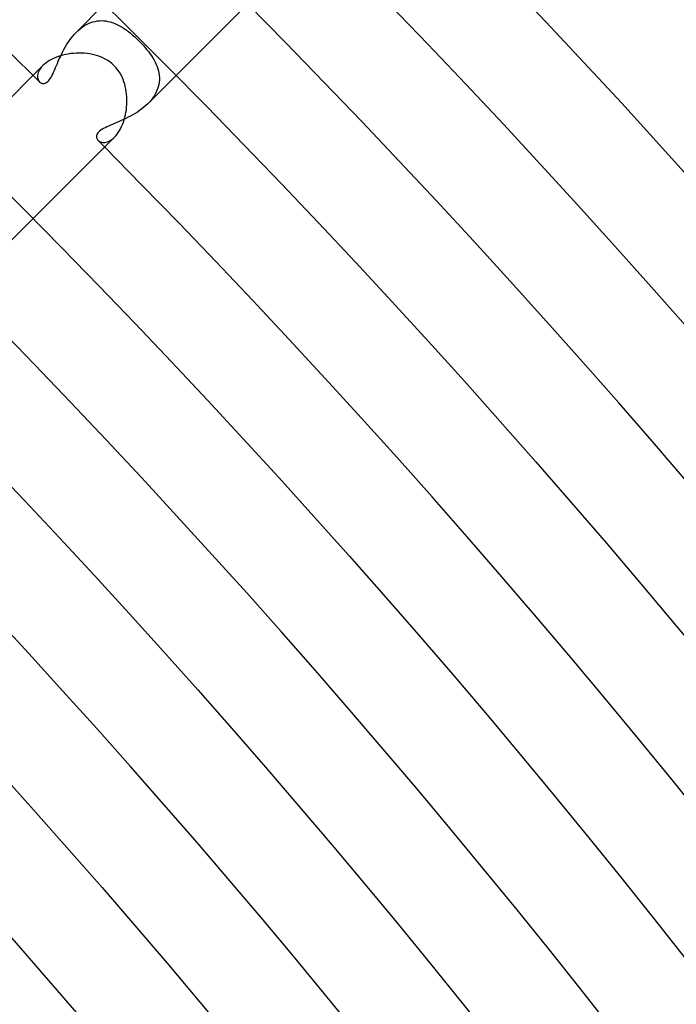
# Model space of a CAD drawing. Header units: millimetres. Extents: x -430 to 430, y -430 to 430.
# Tile 111 of 116: x 242 to 268, y 209 to 248. Entities that reach past the tile are written whole.
import ezdxf

# ---------------------------------------------------------------- set-up
doc = ezdxf.new("R2010")
doc.units = ezdxf.units.MM
doc.layers.add('HIDDEN', color=7, linetype='Continuous')
doc.layers.add('THICK', color=7, linetype='Continuous')

msp = doc.modelspace()

# ---------------------------------------------------------------- linework, layer by layer
at = {"layer": 'HIDDEN'}
for p, q in [((244.246, 247.074), (245.362, 248.19)), ((244.56, 247.327), (244.644, 247.376)), ((244.644, 247.376), (244.728, 247.417)), ((244.728, 247.417), (244.813, 247.452)), ((244.813, 247.452), (244.899, 247.481)), ((244.899, 247.481), (244.985, 247.503)), ((244.985, 247.503), (245.072, 247.518)), ((245.072, 247.518), (245.158, 247.527)), ((245.158, 247.527), (245.244, 247.53)), ((245.244, 247.53), (245.329, 247.527)), ((245.329, 247.527), (245.413, 247.518)), ((245.413, 247.518), (245.497, 247.503)), ((245.497, 247.503), (245.58, 247.483)), ((245.58, 247.483), (245.662, 247.458)), ((245.662, 247.458), (245.744, 247.429)), ((245.744, 247.429), (245.825, 247.394)), ((245.825, 247.394), (245.905, 247.356)), ((245.905, 247.356), (245.985, 247.313)), ((244.104, 246.918), (244.173, 246.998)), ((244.173, 246.998), (244.246, 247.074)), ((244.246, 247.074), (244.321, 247.145)), ((244.321, 247.145), (244.398, 247.212)), ((244.398, 247.212), (244.478, 247.272)), ((244.478, 247.272), (244.56, 247.327)), ((245.985, 247.313), (246.064, 247.266)), ((246.064, 247.266), (246.143, 247.215)), ((246.143, 247.215), (246.223, 247.16)), ((246.223, 247.16), (246.304, 247.099)), ((246.304, 247.099), (246.387, 247.033)), ((246.387, 247.033), (246.471, 246.962)), ((246.471, 246.962), (246.556, 246.887)), ((243.803, 246.477), (243.857, 246.569)), ((243.857, 246.569), (243.914, 246.659)), ((243.914, 246.659), (243.974, 246.748)), ((243.974, 246.748), (244.037, 246.834)), ((244.037, 246.834), (244.104, 246.918)), ((246.556, 246.887), (246.642, 246.807)), ((246.642, 246.807), (246.725, 246.725)), ((246.725, 246.725), (246.806, 246.643)), ((246.806, 246.643), (246.883, 246.561)), ((243.613, 246.105), (243.657, 246.197)), ((243.657, 246.197), (243.702, 246.29)), ((243.702, 246.29), (243.751, 246.383)), ((243.751, 246.383), (243.803, 246.477)), ((246.883, 246.561), (246.957, 246.478)), ((246.957, 246.478), (247.027, 246.394)), ((247.027, 246.394), (247.094, 246.31)), ((247.094, 246.31), (247.157, 246.226)), ((247.157, 246.226), (247.216, 246.142)), ((243.46, 245.753), (243.495, 245.838)), ((243.495, 245.838), (243.533, 245.925)), ((243.533, 245.925), (243.572, 246.014)), ((243.572, 246.014), (243.613, 246.105)), ((247.216, 246.142), (247.27, 246.058)), ((247.27, 246.058), (247.319, 245.973)), ((247.319, 245.973), (247.364, 245.888)), ((247.364, 245.888), (247.405, 245.802)), ((247.405, 245.802), (247.439, 245.716)), ((242.725, 245.424), (242.716, 245.373)), ((242.741, 245.476), (242.725, 245.424)), ((242.763, 245.53), (242.741, 245.476)), ((242.792, 245.586), (242.763, 245.53)), ((242.829, 245.642), (242.792, 245.586)), ((242.874, 245.698), (242.829, 245.642)), ((242.925, 245.754), (242.874, 245.698)), ((243.291, 245.376), (243.324, 245.444)), ((243.324, 245.444), (243.358, 245.516)), ((243.358, 245.516), (243.391, 245.592)), ((243.391, 245.592), (243.425, 245.672)), ((243.425, 245.672), (243.46, 245.753)), ((247.439, 245.716), (247.469, 245.629)), ((247.469, 245.629), (247.493, 245.542)), ((247.493, 245.542), (247.511, 245.454)), ((247.511, 245.454), (247.523, 245.365)), ((242.716, 245.373), (242.713, 245.325)), ((242.713, 245.325), (242.715, 245.279)), ((242.715, 245.279), (242.723, 245.236)), ((242.723, 245.236), (242.735, 245.197)), ((242.735, 245.197), (242.751, 245.161)), ((242.751, 245.161), (242.772, 245.13)), ((242.772, 245.13), (242.795, 245.103)), ((242.795, 245.103), (242.82, 245.082)), ((242.82, 245.082), (242.846, 245.065)), ((242.846, 245.065), (242.874, 245.052)), ((242.874, 245.052), (242.905, 245.044)), ((242.905, 245.044), (242.938, 245.041)), ((242.938, 245.041), (242.972, 245.044)), ((242.972, 245.044), (243.007, 245.053)), ((243.007, 245.053), (243.044, 245.069)), ((243.044, 245.069), (243.081, 245.092)), ((243.081, 245.092), (243.117, 245.123)), ((243.117, 245.123), (243.153, 245.16)), ((243.153, 245.16), (243.188, 245.204)), ((243.188, 245.204), (243.223, 245.255)), ((243.223, 245.255), (243.257, 245.313)), ((243.257, 245.313), (243.291, 245.376)), ((247.074, 244.246), (248.191, 245.362)), ((247.507, 245.007), (247.486, 244.917)), ((247.521, 245.097), (247.507, 245.007)), ((247.529, 245.187), (247.521, 245.097)), ((247.523, 245.365), (247.529, 245.276)), ((247.529, 245.276), (247.529, 245.187)), ((247.38, 244.653), (247.331, 244.567)), ((247.422, 244.74), (247.38, 244.653)), ((247.458, 244.828), (247.422, 244.74)), ((247.486, 244.917), (247.458, 244.828)), ((247.073, 244.245), (246.997, 244.173)), ((247.146, 244.321), (247.073, 244.245)), ((247.213, 244.4), (247.146, 244.321)), ((247.275, 244.482), (247.213, 244.4)), ((247.331, 244.567), (247.275, 244.482)), ((246.571, 243.858), (246.48, 243.804)), ((246.66, 243.915), (246.571, 243.858)), ((246.748, 243.974), (246.66, 243.915)), ((246.834, 244.037), (246.748, 243.974)), ((246.917, 244.103), (246.834, 244.037)), ((246.997, 244.173), (246.917, 244.103)), ((245.761, 243.463), (245.679, 243.428)), ((245.846, 243.499), (245.761, 243.463)), ((245.933, 243.537), (245.846, 243.499)), ((246.022, 243.576), (245.933, 243.537)), ((246.113, 243.617), (246.022, 243.576)), ((246.204, 243.66), (246.113, 243.617)), ((246.296, 243.706), (246.204, 243.66)), ((246.388, 243.754), (246.296, 243.706)), ((246.48, 243.804), (246.388, 243.754)), ((245.096, 243.086), (245.072, 243.05)), ((245.127, 243.122), (245.096, 243.086)), ((245.165, 243.157), (245.127, 243.122)), ((245.209, 243.192), (245.165, 243.157)), ((245.26, 243.226), (245.209, 243.192)), ((245.318, 243.26), (245.26, 243.226)), ((245.381, 243.294), (245.318, 243.26)), ((245.45, 243.327), (245.381, 243.294)), ((245.522, 243.36), (245.45, 243.327)), ((245.599, 243.394), (245.522, 243.36)), ((245.679, 243.428), (245.599, 243.394)), ((245.045, 242.979), (245.041, 242.944)), ((245.041, 242.944), (245.043, 242.911)), ((245.043, 242.911), (245.051, 242.879)), ((245.055, 243.014), (245.045, 242.979)), ((245.051, 242.879), (245.063, 242.849)), ((245.072, 243.05), (245.055, 243.014)), ((245.063, 242.849), (245.081, 242.821)), ((245.081, 242.821), (245.103, 242.795)), ((245.103, 242.795), (245.13, 242.771)), ((245.13, 242.771), (245.163, 242.751)), ((245.163, 242.751), (245.199, 242.734)), ((245.199, 242.734), (245.239, 242.722)), ((245.239, 242.722), (245.282, 242.715)), ((245.282, 242.715), (245.328, 242.713)), ((245.328, 242.713), (245.376, 242.716)), ((245.376, 242.716), (245.427, 242.726)), ((245.427, 242.726), (245.479, 242.742)), ((245.479, 242.742), (245.533, 242.764)), ((245.533, 242.764), (245.588, 242.794)), ((245.588, 242.794), (245.644, 242.831)), ((245.644, 242.831), (245.699, 242.874)), ((245.699, 242.874), (245.754, 242.925)), ((241.346, 238.517), (242.534, 239.705))]:
    msp.add_line(p, q, dxfattribs=at)
for start, end in [(45.27094, 45.33213), (44.66785, 44.72904)]:
    msp.add_arc((0, 0), 345, start, end, dxfattribs=at)
at = {"layer": 'THICK'}
for p, q in [((244.891, 248.655), (246.404, 247.156)), ((248.191, 245.362), (251.462, 248.633)), ((256.636, 248.167), (258.145, 246.597)), ((246.404, 247.156), (247.907, 245.649)), ((258.145, 246.597), (259.645, 245.018)), ((243.817, 246.19), (243.716, 246.166)), ((243.92, 246.209), (243.817, 246.19)), ((244.025, 246.225), (243.92, 246.209)), ((244.131, 246.236), (244.025, 246.225)), ((244.238, 246.244), (244.131, 246.236)), ((244.346, 246.247), (244.238, 246.244)), ((244.455, 246.245), (244.346, 246.247)), ((244.563, 246.239), (244.455, 246.245)), ((244.671, 246.228), (244.563, 246.239)), ((244.779, 246.212), (244.671, 246.228)), ((244.885, 246.192), (244.779, 246.212)), ((244.99, 246.166), (244.885, 246.192)), ((242.98, 245.804), (242.925, 245.754)), ((243.04, 245.854), (242.98, 245.804)), ((243.108, 245.903), (243.04, 245.854)), ((243.181, 245.949), (243.108, 245.903)), ((243.259, 245.993), (243.181, 245.949)), ((243.341, 246.034), (243.259, 245.993)), ((243.429, 246.072), (243.341, 246.034)), ((243.521, 246.107), (243.429, 246.072)), ((243.617, 246.138), (243.521, 246.107)), ((243.716, 246.166), (243.617, 246.138)), ((245.094, 246.135), (244.99, 246.166)), ((245.196, 246.098), (245.094, 246.135)), ((245.295, 246.055), (245.196, 246.098)), ((245.392, 246.006), (245.295, 246.055)), ((245.486, 245.951), (245.392, 246.006)), ((245.577, 245.889), (245.486, 245.951)), ((245.663, 245.82), (245.577, 245.889)), ((245.745, 245.745), (245.663, 245.82)), ((239.705, 242.533), (242.925, 245.754)), ((245.819, 245.664), (245.745, 245.745)), ((245.888, 245.578), (245.819, 245.664)), ((245.95, 245.488), (245.888, 245.578)), ((246.004, 245.396), (245.95, 245.488)), ((246.052, 245.303), (246.004, 245.396)), ((247.907, 245.649), (249.401, 244.132)), ((246.093, 245.208), (246.052, 245.303)), ((246.128, 245.113), (246.093, 245.208)), ((246.158, 245.018), (246.128, 245.113)), ((246.183, 244.923), (246.158, 245.018)), ((259.645, 245.018), (261.135, 243.429)), ((246.204, 244.825), (246.183, 244.923)), ((246.221, 244.726), (246.204, 244.825)), ((246.233, 244.625), (246.221, 244.726)), ((246.242, 244.523), (246.233, 244.625)), ((246.246, 244.42), (246.242, 244.523)), ((246.242, 244.213), (246.246, 244.317)), ((246.246, 244.317), (246.246, 244.42)), ((246.187, 243.804), (246.207, 243.905)), ((246.207, 243.905), (246.223, 244.006)), ((246.223, 244.006), (246.234, 244.109)), ((246.234, 244.109), (246.242, 244.213)), ((249.401, 244.132), (250.885, 242.606)), ((246.07, 243.425), (246.105, 243.516)), ((246.105, 243.516), (246.136, 243.61)), ((246.136, 243.61), (246.163, 243.706)), ((246.163, 243.706), (246.187, 243.804)), ((245.854, 243.04), (245.902, 243.107)), ((245.902, 243.107), (245.949, 243.18)), ((245.949, 243.18), (245.992, 243.257)), ((245.992, 243.257), (246.033, 243.339)), ((246.033, 243.339), (246.07, 243.425)), ((261.135, 243.429), (262.615, 241.832)), ((242.534, 239.705), (245.754, 242.926)), ((245.754, 242.925), (245.804, 242.98)), ((245.804, 242.98), (245.854, 243.04)), ((250.885, 242.606), (252.36, 241.071)), ((262.615, 241.832), (264.085, 240.225)), ((240.755, 241.491), (242.224, 240.018)), ((252.36, 241.071), (253.826, 239.527)), ((242.224, 240.018), (243.684, 238.536)), ((264.085, 240.225), (265.545, 238.61)), ((253.826, 239.527), (255.283, 237.974)), ((243.684, 238.536), (245.134, 237.045)), ((265.545, 238.61), (266.996, 236.985)), ((255.283, 237.974), (256.73, 236.412)), ((245.134, 237.045), (246.576, 235.545)), ((266.996, 236.985), (268.437, 235.352)), ((256.73, 236.412), (258.167, 234.842)), ((246.576, 235.545), (248.008, 234.036)), ((258.167, 234.842), (259.595, 233.263)), ((248.008, 234.036), (249.431, 232.519)), ((259.595, 233.263), (261.013, 231.675)), ((249.431, 232.519), (250.845, 230.993)), ((261.013, 231.675), (262.421, 230.078)), ((250.845, 230.993), (252.249, 229.459)), ((240.791, 230.019), (242.19, 228.546)), ((262.421, 230.078), (263.82, 228.473)), ((252.249, 229.459), (253.644, 227.916)), ((242.19, 228.546), (243.579, 227.064)), ((263.82, 228.473), (265.209, 226.86)), ((253.644, 227.916), (255.03, 226.364)), ((243.579, 227.064), (244.96, 225.574)), ((265.209, 226.86), (266.588, 225.238)), ((255.03, 226.364), (256.406, 224.804)), ((244.96, 225.574), (246.331, 224.076)), ((266.588, 225.238), (267.957, 223.607)), ((256.406, 224.804), (257.773, 223.236)), ((246.331, 224.076), (247.694, 222.569)), ((267.957, 223.607), (269.316, 221.968)), ((257.773, 223.236), (259.129, 221.659)), ((247.694, 222.569), (249.047, 221.054)), ((259.129, 221.659), (260.477, 220.075)), ((249.047, 221.054), (250.391, 219.53)), ((260.477, 220.075), (261.814, 218.482)), ((250.391, 219.53), (251.725, 217.999)), ((240.022, 219.122), (242.662, 216.195)), ((261.814, 218.482), (263.142, 216.88)), ((251.725, 217.999), (253.05, 216.459)), ((263.142, 216.88), (264.46, 215.271)), ((242.662, 216.195), (245.266, 213.236)), ((253.05, 216.459), (254.366, 214.912)), ((264.46, 215.271), (265.769, 213.654)), ((254.366, 214.912), (255.672, 213.356)), ((265.769, 213.654), (267.067, 212.029)), ((245.266, 213.236), (247.835, 210.245)), ((255.672, 213.356), (256.969, 211.792)), ((267.067, 212.029), (268.356, 210.396)), ((256.969, 211.792), (258.256, 210.221)), ((247.835, 210.245), (250.367, 207.224)), ((258.256, 210.221), (259.534, 208.641)), ((259.534, 208.641), (260.802, 207.054))]:
    msp.add_line(p, q, dxfattribs=at)
for radius, start, end in [(345, 45.33213, 89.66784), (369, 0.31054, 44.68945), (361, 0.31742, 44.68257), (353, 0.32464, 44.67535), (345, 0.33214, 44.66785), (337, 0.34005, 44.65994), (329, 0.3483, 44.65169), (321, 0.35701, 44.64304), (313, 0.36612, 44.63387), (305, 0.37569, 44.6243)]:
    msp.add_arc((0, 0), radius, start, end, dxfattribs=at)

doc.saveas('drawing.dxf')
